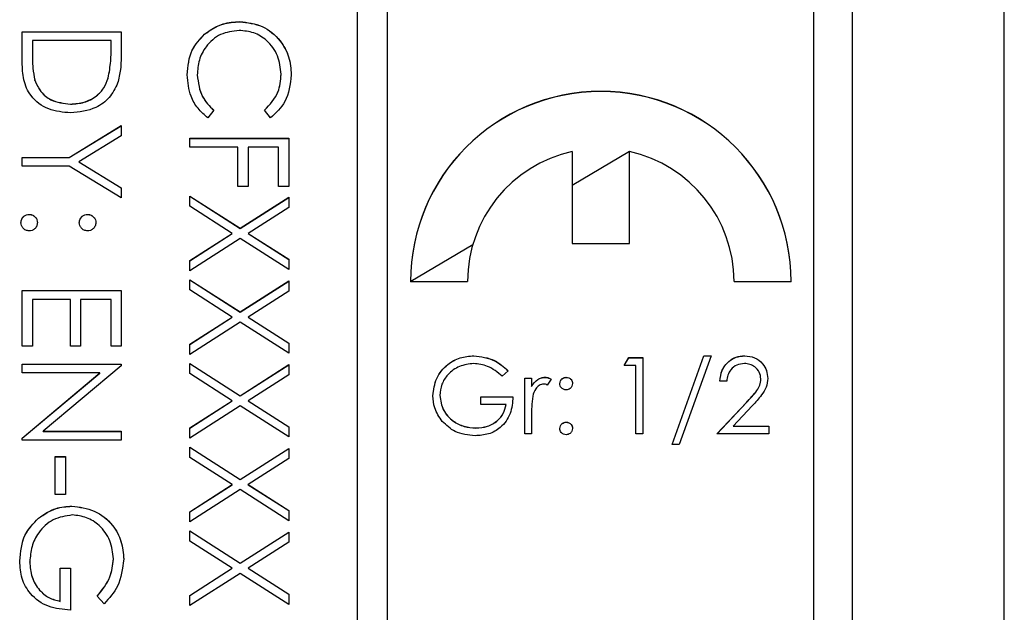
# Model space of a CAD drawing. Header units: millimetres. Extents: x 1371 to 1979, y 376 to 761.
# Tile 9 of 23: x 1924.42 to 1937.35, y 582.65 to 590.44. Entities that reach past the tile are written whole.
import ezdxf

# ---------------------------------------------------------------- set-up
doc = ezdxf.new("R2010")
doc.units = ezdxf.units.MM

msp = doc.modelspace()

# ---------------------------------------------------------------- linework, layer by layer
at = {"color": 7, "linetype": 'Continuous', "lineweight": 25}
for p, q in [((1935.349, 614.078), (1935.349, 573.449)), ((1937.349, 569.1), (1937.349, 614.078)), ((1928.849, 614.044), (1928.849, 574.049)), ((1929.249, 574.049), (1929.249, 614.044)), ((1934.849, 576.049), (1934.849, 612.044)), ((1927.307, 590.412), (1927.307, 590.414)), ((1924.449, 590.28), (1925.749, 590.28)), ((1924.449, 589.877), (1924.449, 590.28)), ((1924.449, 590.279), (1925.749, 590.279)), ((1925.749, 590.28), (1925.749, 590.018)), ((1924.583, 590.164), (1924.583, 590.014)), ((1925.616, 590.164), (1924.583, 590.164)), ((1925.616, 590.072), (1925.616, 590.164)), ((1926.843, 590.247), (1926.843, 590.249)), ((1925.616, 590.071), (1925.616, 590.072)), ((1924.583, 590.013), (1924.583, 590.014)), ((1924.616, 589.641), (1924.616, 589.643)), ((1925.579, 589.671), (1925.579, 589.673)), ((1926.749, 589.712), (1926.749, 589.713)), ((1927.849, 589.72), (1927.849, 589.721)), ((1925.083, 589.329), (1925.083, 589.33)), ((1926.966, 589.249), (1926.889, 589.147)), ((1927.711, 589.147), (1927.633, 589.249)), ((1925.067, 588.63), (1925.749, 589.047)), ((1925.067, 588.629), (1925.749, 589.045)), ((1925.749, 589.047), (1925.749, 588.914)), ((1925.749, 588.914), (1925.191, 588.572)), ((1926.649, 588.764), (1926.649, 588.88)), ((1926.649, 588.88), (1927.949, 588.88)), ((1926.649, 588.879), (1927.949, 588.879)), ((1927.949, 588.88), (1927.949, 588.247)), ((1927.283, 588.764), (1926.649, 588.764)), ((1927.283, 588.247), (1927.283, 588.764)), ((1927.416, 588.764), (1927.416, 588.247)), ((1927.816, 588.764), (1927.416, 588.764)), ((1927.816, 588.247), (1927.816, 588.764)), ((1924.449, 588.63), (1925.067, 588.63)), ((1924.449, 588.514), (1924.449, 588.63)), ((1924.449, 588.629), (1925.067, 588.629)), ((1925.067, 588.629), (1925.067, 588.63)), ((1931.674, 588.706), (1931.674, 587.497)), ((1932.424, 588.705), (1931.674, 588.259)), ((1932.424, 587.497), (1932.424, 588.706)), ((1925.067, 588.514), (1924.449, 588.514)), ((1925.749, 588.097), (1925.067, 588.514)), ((1925.191, 588.572), (1925.749, 588.231)), ((1925.191, 588.57), (1925.191, 588.572)), ((1925.191, 588.57), (1925.749, 588.229)), ((1925.749, 588.231), (1925.749, 588.097)), ((1927.416, 588.247), (1927.283, 588.247)), ((1927.949, 588.247), (1927.816, 588.247)), ((1926.649, 588.122), (1927.312, 587.698)), ((1926.649, 587.988), (1926.649, 588.122)), ((1926.649, 588.121), (1927.312, 587.696)), ((1927.312, 587.698), (1927.949, 588.106)), ((1927.312, 587.696), (1927.949, 588.104)), ((1927.949, 588.106), (1927.949, 587.971)), ((1927.207, 587.631), (1926.649, 587.988)), ((1927.949, 587.971), (1927.417, 587.631)), ((1924.541, 587.879), (1924.541, 587.881)), ((1925.308, 587.879), (1925.308, 587.881)), ((1927.312, 587.696), (1927.312, 587.698)), ((1926.649, 587.274), (1927.207, 587.631)), ((1926.649, 587.272), (1927.207, 587.629)), ((1927.312, 587.563), (1926.649, 587.139)), ((1927.207, 587.629), (1927.207, 587.631)), ((1927.949, 587.156), (1927.312, 587.563)), ((1927.417, 587.631), (1927.949, 587.29)), ((1927.417, 587.629), (1927.417, 587.631)), ((1927.417, 587.629), (1927.949, 587.289)), ((1931.674, 587.497), (1932.424, 587.497)), ((1926.649, 587.139), (1926.649, 587.274)), ((1927.949, 587.29), (1927.949, 587.156)), ((1926.649, 587.022), (1927.312, 586.598)), ((1926.649, 586.888), (1926.649, 587.022)), ((1926.649, 587.021), (1927.312, 586.596)), ((1927.312, 586.598), (1927.949, 587.006)), ((1927.312, 586.596), (1927.949, 587.004)), ((1927.949, 587.006), (1927.949, 586.871)), ((1929.549, 586.997), (1930.299, 586.997)), ((1933.799, 586.997), (1934.549, 586.997)), ((1924.449, 586.147), (1924.449, 586.881)), ((1924.449, 586.881), (1925.749, 586.881)), ((1924.449, 586.879), (1925.749, 586.879)), ((1925.749, 586.881), (1925.749, 586.147)), ((1927.207, 586.531), (1926.649, 586.888)), ((1927.949, 586.871), (1927.417, 586.531)), ((1924.583, 586.764), (1924.583, 586.147)), ((1925.083, 586.764), (1924.583, 586.764)), ((1925.083, 586.147), (1925.083, 586.764)), ((1925.216, 586.764), (1925.216, 586.147)), ((1925.616, 586.764), (1925.216, 586.764)), ((1925.616, 586.147), (1925.616, 586.764)), ((1926.649, 586.174), (1927.207, 586.531)), ((1926.649, 586.172), (1927.207, 586.529)), ((1927.207, 586.529), (1927.207, 586.531)), ((1927.312, 586.596), (1927.312, 586.598)), ((1927.417, 586.531), (1927.949, 586.19)), ((1927.417, 586.529), (1927.417, 586.531)), ((1927.417, 586.529), (1927.949, 586.189)), ((1927.312, 586.463), (1926.649, 586.039)), ((1927.949, 586.056), (1927.312, 586.463)), ((1924.583, 586.147), (1924.449, 586.147)), ((1925.216, 586.147), (1925.083, 586.147)), ((1925.749, 586.147), (1925.616, 586.147)), ((1926.649, 586.039), (1926.649, 586.174)), ((1927.949, 586.19), (1927.949, 586.056)), ((1930.382, 586.022), (1930.382, 586.023)), ((1932.985, 584.857), (1933.403, 586.023)), ((1932.986, 584.857), (1933.403, 586.022)), ((1933.498, 586.023), (1933.08, 584.857)), ((1933.403, 586.023), (1933.498, 586.023)), ((1933.403, 586.022), (1933.403, 586.023)), ((1933.403, 586.022), (1933.497, 586.022)), ((1933.939, 586.022), (1933.939, 586.023)), ((1924.449, 585.914), (1925.749, 585.914)), ((1924.449, 585.798), (1924.449, 585.914)), ((1924.449, 585.913), (1925.749, 585.913)), ((1925.749, 585.89), (1924.726, 585.031)), ((1925.749, 585.914), (1925.749, 585.89)), ((1926.649, 585.923), (1927.312, 585.498)), ((1926.649, 585.788), (1926.649, 585.923)), ((1926.649, 585.921), (1927.312, 585.496)), ((1927.312, 585.498), (1927.949, 585.906)), ((1927.312, 585.496), (1927.949, 585.904)), ((1927.949, 585.906), (1927.949, 585.771)), ((1932.357, 585.895), (1932.416, 585.998)), ((1932.511, 585.895), (1932.357, 585.895)), ((1932.358, 585.895), (1932.416, 585.996)), ((1932.416, 585.998), (1932.6, 585.998)), ((1932.416, 585.996), (1932.416, 585.998)), ((1932.416, 585.996), (1932.6, 585.996)), ((1932.511, 584.998), (1932.511, 585.895)), ((1932.6, 585.998), (1932.6, 584.998)), ((1925.47, 585.798), (1924.449, 585.798)), ((1924.449, 584.941), (1925.47, 585.798)), ((1924.449, 584.939), (1925.47, 585.796)), ((1925.47, 585.796), (1925.47, 585.798)), ((1927.207, 585.431), (1926.649, 585.788)), ((1927.949, 585.771), (1927.417, 585.431)), ((1930.831, 585.827), (1930.754, 585.754)), ((1931.049, 585.728), (1931.139, 585.728)), ((1931.049, 584.998), (1931.049, 585.728)), ((1931.049, 585.727), (1931.139, 585.727)), ((1931.139, 585.728), (1931.139, 585.621)), ((1931.317, 585.739), (1931.317, 585.741)), ((1931.395, 585.716), (1931.346, 585.638)), ((1931.594, 585.739), (1931.594, 585.741)), ((1933.703, 585.69), (1933.613, 585.69)), ((1934.152, 585.716), (1934.152, 585.718)), ((1927.312, 585.496), (1927.312, 585.498)), ((1929.934, 585.5), (1929.934, 585.502)), ((1931.139, 585.619), (1931.139, 585.621)), ((1926.649, 585.074), (1927.207, 585.431)), ((1926.649, 585.072), (1927.207, 585.429)), ((1927.312, 585.363), (1926.649, 584.939)), ((1927.207, 585.429), (1927.207, 585.431)), ((1927.949, 584.956), (1927.312, 585.363)), ((1927.417, 585.431), (1927.949, 585.091)), ((1927.417, 585.429), (1927.417, 585.431)), ((1927.417, 585.429), (1927.949, 585.089)), ((1930.472, 585.485), (1930.895, 585.485)), ((1930.472, 585.382), (1930.472, 585.485)), ((1930.472, 585.483), (1930.895, 585.483)), ((1930.806, 585.382), (1930.472, 585.382)), ((1930.806, 585.381), (1930.806, 585.382)), ((1933.575, 584.998), (1933.963, 585.411)), ((1933.576, 584.998), (1933.963, 585.41)), ((1934.039, 585.367), (1933.789, 585.1)), ((1933.963, 585.41), (1933.963, 585.411)), ((1931.139, 585.243), (1931.139, 584.998)), ((1931.594, 585.15), (1931.594, 585.151)), ((1924.726, 585.031), (1925.749, 585.031)), ((1924.726, 585.029), (1924.726, 585.031)), ((1924.726, 585.029), (1925.749, 585.029)), ((1925.749, 585.031), (1925.749, 584.914)), ((1926.649, 584.939), (1926.649, 585.074)), ((1927.949, 585.091), (1927.949, 584.956)), ((1930.408, 585.073), (1930.408, 585.075)), ((1931.139, 584.998), (1931.049, 584.998)), ((1932.6, 584.998), (1932.511, 584.998)), ((1934.254, 584.998), (1933.575, 584.998)), ((1933.789, 585.1), (1934.254, 585.1)), ((1933.789, 585.099), (1933.789, 585.1)), ((1933.789, 585.099), (1934.254, 585.099)), ((1934.254, 585.1), (1934.254, 584.998)), ((1924.449, 584.914), (1924.449, 584.941)), ((1925.749, 584.914), (1924.449, 584.914)), ((1933.08, 584.857), (1932.985, 584.857)), ((1926.649, 584.823), (1927.312, 584.398)), ((1926.649, 584.688), (1926.649, 584.823)), ((1926.649, 584.821), (1927.312, 584.397)), ((1927.312, 584.398), (1927.949, 584.806)), ((1927.312, 584.397), (1927.949, 584.804)), ((1927.949, 584.806), (1927.949, 584.671)), ((1924.883, 584.198), (1924.883, 584.698)), ((1924.883, 584.698), (1925.016, 584.698)), ((1924.883, 584.696), (1925.016, 584.696)), ((1925.016, 584.698), (1925.016, 584.198)), ((1927.207, 584.331), (1926.649, 584.688)), ((1927.949, 584.671), (1927.417, 584.331)), ((1926.649, 583.974), (1927.207, 584.331)), ((1926.649, 583.972), (1927.207, 584.329)), ((1927.207, 584.329), (1927.207, 584.331)), ((1927.312, 584.397), (1927.312, 584.398)), ((1927.417, 584.331), (1927.949, 583.991)), ((1927.417, 584.329), (1927.417, 584.331)), ((1927.417, 584.329), (1927.949, 583.989)), ((1927.312, 584.264), (1926.649, 583.839)), ((1927.949, 583.856), (1927.312, 584.264)), ((1925.016, 584.198), (1924.883, 584.198)), ((1925.1, 584.046), (1925.1, 584.048)), ((1926.649, 583.839), (1926.649, 583.974)), ((1927.949, 583.991), (1927.949, 583.856)), ((1924.662, 583.887), (1924.662, 583.888)), ((1926.649, 583.723), (1927.312, 583.298)), ((1926.649, 583.588), (1926.649, 583.723)), ((1926.649, 583.721), (1927.312, 583.297)), ((1927.312, 583.298), (1927.949, 583.706)), ((1927.312, 583.297), (1927.949, 583.705)), ((1927.949, 583.706), (1927.949, 583.572)), ((1927.207, 583.231), (1926.649, 583.588)), ((1927.949, 583.572), (1927.417, 583.231)), ((1924.549, 583.313), (1924.549, 583.315)), ((1925.649, 583.351), (1925.649, 583.353)), ((1927.312, 583.297), (1927.312, 583.298)), ((1924.949, 583.231), (1925.083, 583.231)), ((1924.949, 582.798), (1924.949, 583.231)), ((1924.949, 583.23), (1925.083, 583.23)), ((1925.083, 583.231), (1925.083, 582.681)), ((1926.649, 582.874), (1927.207, 583.231)), ((1926.649, 582.873), (1927.207, 583.23)), ((1927.207, 583.23), (1927.207, 583.231)), ((1927.417, 583.231), (1927.949, 582.891)), ((1927.417, 583.23), (1927.417, 583.231)), ((1927.417, 583.23), (1927.949, 582.889)), ((1927.312, 583.164), (1926.649, 582.74)), ((1927.949, 582.756), (1927.312, 583.164)), ((1924.949, 582.796), (1924.949, 582.798)), ((1925.527, 582.765), (1925.433, 582.865)), ((1926.649, 582.74), (1926.649, 582.874)), ((1927.949, 582.891), (1927.949, 582.756))]:
    msp.add_line(p, q, dxfattribs=at)
at = {"color": 8, "linetype": 'Continuous', "lineweight": 25}
msp.add_line((1930.368, 587.482), (1929.552, 586.997), dxfattribs=at)
at = {"color": 7, "linetype": 'Continuous', "lineweight": 25}
for centre, radius, start, end in [((1932.049, 586.997), 2.5, 0.0062, 179.9938), ((1932.049, 586.995), 2.5, 0.0062, 179.9938), ((1932.049, 586.997), 1.75, 102.3688, 179.9972), ((1932.049, 586.997), 1.75, 0.0028, 77.6312)]:
    msp.add_arc(centre, radius, start, end, dxfattribs=at)
for points, knots in [([(1926.843, 590.249), (1926.922, 590.303), (1927.063, 590.399), (1927.232, 590.409), (1927.307, 590.414)], [0, 0, 0, 0, 0.559029, 1, 1, 1, 1]), ([(1926.843, 590.247), (1926.922, 590.301), (1927.063, 590.397), (1927.232, 590.407), (1927.307, 590.412)], [0, 0, 0, 0, 0.559029, 1, 1, 1, 1]), ([(1927.307, 590.414), (1927.409, 590.402), (1927.612, 590.378), (1927.836, 590.186), (1927.965, 589.954), (1927.977, 589.794), (1927.983, 589.714)], [0, 0, 0, 0, 0.279512, 0.55908, 0.779374, 1, 1, 1, 1]), ([(1927.307, 590.412), (1927.409, 590.4), (1927.612, 590.376), (1927.836, 590.184), (1927.965, 589.953), (1927.977, 589.793), (1927.983, 589.713)], [0, 0, 0, 0, 0.279512, 0.55908, 0.779374, 1, 1, 1, 1]), ([(1927.298, 590.297), (1927.214, 590.287), (1927.046, 590.267), (1926.864, 590.104), (1926.763, 589.911), (1926.754, 589.779), (1926.749, 589.713)], [0, 0, 0, 0, 0.279434, 0.558921, 0.779283, 1, 1, 1, 1]), ([(1927.849, 589.721), (1927.84, 589.804), (1927.821, 589.97), (1927.68, 590.164), (1927.494, 590.279), (1927.363, 590.291), (1927.298, 590.297)], [0, 0, 0, 0, 0.279856, 0.559519, 0.779686, 1, 1, 1, 1]), ([(1926.616, 589.713), (1926.626, 589.828), (1926.643, 590.033), (1926.782, 590.183), (1926.843, 590.249)], [0, 0, 0, 0, 0.5598036, 1, 1, 1, 1]), ([(1926.616, 589.711), (1926.626, 589.826), (1926.643, 590.031), (1926.782, 590.181), (1926.843, 590.247)], [0, 0, 0, 0, 0.5598036, 1, 1, 1, 1]), ([(1925.579, 589.673), (1925.592, 589.747), (1925.616, 589.879), (1925.616, 590.013), (1925.616, 590.072)], [0, 0, 0, 0, 0.559542, 1, 1, 1, 1]), ([(1925.579, 589.671), (1925.592, 589.745), (1925.616, 589.877), (1925.616, 590.011), (1925.616, 590.071)], [0, 0, 0, 0, 0.5595421, 1, 1, 1, 1]), ([(1924.583, 590.014), (1924.582, 589.944), (1924.582, 589.819), (1924.605, 589.697), (1924.616, 589.643)], [0, 0, 0, 0, 0.5604262, 1, 1, 1, 1]), ([(1924.583, 590.013), (1924.582, 589.943), (1924.582, 589.818), (1924.605, 589.695), (1924.616, 589.641)], [0, 0, 0, 0, 0.560426, 1, 1, 1, 1]), ([(1925.749, 590.018), (1925.749, 589.94), (1925.749, 589.8), (1925.717, 589.665), (1925.702, 589.605)], [0, 0, 0, 0, 0.560445, 1, 1, 1, 1]), ([(1925.083, 589.214), (1924.985, 589.223), (1924.79, 589.242), (1924.558, 589.411), (1924.456, 589.647), (1924.452, 589.801), (1924.449, 589.877)], [0, 0, 0, 0, 0.280124, 0.559248, 0.778837, 1, 1, 1, 1]), ([(1924.616, 589.643), (1924.638, 589.591), (1924.684, 589.487), (1924.848, 589.356), (1924.994, 589.34), (1925.083, 589.33)], [0, 0, 0, 0, 0.280536, 0.561015, 1, 1, 1, 1]), ([(1924.616, 589.641), (1924.638, 589.589), (1924.684, 589.486), (1924.848, 589.355), (1924.994, 589.339), (1925.083, 589.329)], [0, 0, 0, 0, 0.2805364, 0.5610151, 1, 1, 1, 1]), ([(1925.083, 589.33), (1925.144, 589.335), (1925.265, 589.343), (1925.419, 589.424), (1925.528, 589.539), (1925.562, 589.628), (1925.579, 589.673)], [0, 0, 0, 0, 0.280178, 0.559765, 0.779797, 1, 1, 1, 1]), ([(1925.083, 589.329), (1925.144, 589.333), (1925.265, 589.341), (1925.419, 589.422), (1925.528, 589.537), (1925.562, 589.626), (1925.579, 589.671)], [0, 0, 0, 0, 0.2801784, 0.5597646, 0.7797967, 1, 1, 1, 1]), ([(1926.889, 589.147), (1926.843, 589.187), (1926.751, 589.267), (1926.64, 589.46), (1926.625, 589.617), (1926.616, 589.713)], [0, 0, 0, 0, 0.28041, 0.560795, 1, 1, 1, 1]), ([(1926.749, 589.713), (1926.761, 589.613), (1926.783, 589.433), (1926.91, 589.305), (1926.966, 589.249)], [0, 0, 0, 0, 0.558772, 1, 1, 1, 1]), ([(1926.749, 589.712), (1926.761, 589.611), (1926.783, 589.431), (1926.91, 589.304), (1926.966, 589.248)], [0, 0, 0, 0, 0.558772, 1, 1, 1, 1]), ([(1927.633, 589.249), (1927.703, 589.324), (1927.828, 589.459), (1927.843, 589.641), (1927.849, 589.721)], [0, 0, 0, 0, 0.558427, 1, 1, 1, 1]), ([(1927.633, 589.248), (1927.703, 589.323), (1927.828, 589.458), (1927.843, 589.639), (1927.849, 589.72)], [0, 0, 0, 0, 0.558427, 1, 1, 1, 1]), ([(1927.983, 589.714), (1927.969, 589.589), (1927.944, 589.366), (1927.782, 589.214), (1927.711, 589.147)], [0, 0, 0, 0, 0.559517, 1, 1, 1, 1]), ([(1925.702, 589.605), (1925.67, 589.539), (1925.606, 589.407), (1925.387, 589.246), (1925.198, 589.226), (1925.083, 589.214)], [0, 0, 0, 0, 0.280264, 0.560715, 1, 1, 1, 1]), ([(1924.433, 587.772), (1924.435, 587.788), (1924.438, 587.82), (1924.468, 587.855), (1924.503, 587.877), (1924.528, 587.879), (1924.541, 587.881)], [0, 0, 0, 0, 0.279581, 0.559143, 0.779575, 1, 1, 1, 1]), ([(1924.433, 587.771), (1924.435, 587.787), (1924.438, 587.818), (1924.468, 587.854), (1924.503, 587.875), (1924.528, 587.878), (1924.541, 587.879)], [0, 0, 0, 0, 0.279581, 0.559143, 0.779575, 1, 1, 1, 1]), ([(1924.541, 587.881), (1924.557, 587.879), (1924.589, 587.875), (1924.624, 587.845), (1924.646, 587.81), (1924.648, 587.785), (1924.649, 587.772)], [0, 0, 0, 0, 0.279576, 0.559284, 0.779552, 1, 1, 1, 1]), ([(1924.541, 587.879), (1924.557, 587.877), (1924.589, 587.873), (1924.624, 587.844), (1924.646, 587.808), (1924.648, 587.783), (1924.649, 587.771)], [0, 0, 0, 0, 0.279576, 0.559284, 0.779552, 1, 1, 1, 1]), ([(1925.199, 587.772), (1925.201, 587.788), (1925.205, 587.82), (1925.234, 587.856), (1925.27, 587.877), (1925.295, 587.879), (1925.308, 587.881)], [0, 0, 0, 0, 0.279647, 0.559299, 0.779615, 1, 1, 1, 1]), ([(1925.199, 587.771), (1925.201, 587.787), (1925.205, 587.819), (1925.234, 587.854), (1925.27, 587.876), (1925.295, 587.878), (1925.308, 587.879)], [0, 0, 0, 0, 0.2796468, 0.5592988, 0.7796148, 1, 1, 1, 1]), ([(1925.308, 587.881), (1925.323, 587.879), (1925.355, 587.875), (1925.391, 587.845), (1925.412, 587.81), (1925.415, 587.785), (1925.416, 587.772)], [0, 0, 0, 0, 0.2795852, 0.5594544, 0.7796968, 1, 1, 1, 1]), ([(1925.308, 587.879), (1925.323, 587.877), (1925.355, 587.873), (1925.391, 587.844), (1925.412, 587.808), (1925.415, 587.783), (1925.416, 587.771)], [0, 0, 0, 0, 0.279585, 0.559454, 0.779697, 1, 1, 1, 1]), ([(1924.541, 587.664), (1924.525, 587.666), (1924.493, 587.67), (1924.458, 587.699), (1924.436, 587.735), (1924.434, 587.76), (1924.433, 587.772)], [0, 0, 0, 0, 0.279469, 0.559358, 0.779674, 1, 1, 1, 1]), ([(1924.649, 587.772), (1924.647, 587.756), (1924.644, 587.724), (1924.614, 587.689), (1924.579, 587.667), (1924.553, 587.665), (1924.541, 587.664)], [0, 0, 0, 0, 0.279602, 0.559212, 0.779475, 1, 1, 1, 1]), ([(1925.308, 587.664), (1925.292, 587.666), (1925.259, 587.669), (1925.224, 587.699), (1925.202, 587.735), (1925.2, 587.76), (1925.199, 587.772)], [0, 0, 0, 0, 0.279517, 0.559326, 0.779544, 1, 1, 1, 1]), ([(1925.416, 587.772), (1925.414, 587.756), (1925.41, 587.724), (1925.381, 587.689), (1925.345, 587.667), (1925.32, 587.665), (1925.308, 587.664)], [0, 0, 0, 0, 0.279602, 0.559212, 0.779475, 1, 1, 1, 1]), ([(1929.844, 585.498), (1929.854, 585.576), (1929.874, 585.733), (1930.018, 585.909), (1930.197, 586.008), (1930.32, 586.018), (1930.382, 586.023)], [0, 0, 0, 0, 0.279585, 0.559075, 0.779415, 1, 1, 1, 1]), ([(1929.844, 585.496), (1929.854, 585.575), (1929.874, 585.731), (1930.018, 585.907), (1930.197, 586.007), (1930.32, 586.017), (1930.382, 586.022)], [0, 0, 0, 0, 0.279585, 0.559075, 0.779415, 1, 1, 1, 1]), ([(1930.382, 586.023), (1930.477, 586.011), (1930.647, 585.99), (1930.775, 585.877), (1930.831, 585.827)], [0, 0, 0, 0, 0.558579, 1, 1, 1, 1]), ([(1930.382, 586.022), (1930.477, 586.01), (1930.647, 585.988), (1930.775, 585.875), (1930.831, 585.825)], [0, 0, 0, 0, 0.558579, 1, 1, 1, 1]), ([(1933.613, 585.69), (1933.619, 585.738), (1933.631, 585.836), (1933.716, 585.947), (1933.825, 586.013), (1933.901, 586.02), (1933.939, 586.023)], [0, 0, 0, 0, 0.280029, 0.559515, 0.779668, 1, 1, 1, 1]), ([(1933.613, 585.688), (1933.619, 585.737), (1933.631, 585.834), (1933.716, 585.945), (1933.825, 586.012), (1933.901, 586.018), (1933.939, 586.022)], [0, 0, 0, 0, 0.280029, 0.559515, 0.779668, 1, 1, 1, 1]), ([(1933.939, 586.023), (1933.984, 586.019), (1934.073, 586.01), (1934.172, 585.929), (1934.232, 585.83), (1934.238, 585.761), (1934.242, 585.726)], [0, 0, 0, 0, 0.279891, 0.559188, 0.779573, 1, 1, 1, 1]), ([(1933.939, 586.022), (1933.984, 586.017), (1934.073, 586.009), (1934.172, 585.928), (1934.232, 585.829), (1934.238, 585.759), (1934.242, 585.724)], [0, 0, 0, 0, 0.279891, 0.559188, 0.779573, 1, 1, 1, 1]), ([(1930.379, 585.921), (1930.316, 585.913), (1930.189, 585.897), (1930.041, 585.791), (1929.951, 585.651), (1929.939, 585.552), (1929.934, 585.502)], [0, 0, 0, 0, 0.279854, 0.559567, 0.779843, 1, 1, 1, 1]), ([(1930.754, 585.754), (1930.693, 585.805), (1930.582, 585.896), (1930.441, 585.913), (1930.379, 585.921)], [0, 0, 0, 0, 0.55981, 1, 1, 1, 1]), ([(1933.935, 585.921), (1933.901, 585.917), (1933.832, 585.91), (1933.755, 585.848), (1933.714, 585.77), (1933.707, 585.716), (1933.703, 585.69)], [0, 0, 0, 0, 0.279693, 0.55878, 0.779138, 1, 1, 1, 1]), ([(1934.152, 585.718), (1934.148, 585.749), (1934.139, 585.811), (1934.078, 585.876), (1934.008, 585.915), (1933.959, 585.919), (1933.935, 585.921)], [0, 0, 0, 0, 0.279126, 0.558978, 0.77935, 1, 1, 1, 1]), ([(1931.139, 585.621), (1931.164, 585.655), (1931.199, 585.703), (1931.268, 585.737), (1931.301, 585.74), (1931.317, 585.741)], [0, 0, 0, 0, 0.558841, 0.779474, 1, 1, 1, 1]), ([(1931.139, 585.619), (1931.164, 585.654), (1931.199, 585.702), (1931.268, 585.735), (1931.301, 585.738), (1931.317, 585.739)], [0, 0, 0, 0, 0.558841, 0.779474, 1, 1, 1, 1]), ([(1931.3, 585.651), (1931.279, 585.647), (1931.237, 585.638), (1931.182, 585.579), (1931.165, 585.526), (1931.155, 585.494)], [0, 0, 0, 0, 0.278435, 0.558783, 1, 1, 1, 1]), ([(1931.346, 585.638), (1931.338, 585.642), (1931.323, 585.649), (1931.307, 585.651), (1931.3, 585.651)], [0, 0, 0, 0, 0.560396, 1, 1, 1, 1]), ([(1931.317, 585.741), (1931.333, 585.739), (1931.36, 585.736), (1931.385, 585.722), (1931.395, 585.716)], [0, 0, 0, 0, 0.559243, 1, 1, 1, 1]), ([(1931.317, 585.739), (1931.333, 585.738), (1931.36, 585.734), (1931.385, 585.721), (1931.395, 585.714)], [0, 0, 0, 0, 0.559243, 1, 1, 1, 1]), ([(1931.511, 585.658), (1931.512, 585.67), (1931.515, 585.695), (1931.538, 585.722), (1931.565, 585.738), (1931.584, 585.74), (1931.594, 585.741)], [0, 0, 0, 0, 0.279539, 0.559327, 0.779689, 1, 1, 1, 1]), ([(1931.511, 585.656), (1931.512, 585.668), (1931.515, 585.693), (1931.538, 585.72), (1931.565, 585.737), (1931.584, 585.739), (1931.594, 585.739)], [0, 0, 0, 0, 0.279539, 0.559327, 0.779689, 1, 1, 1, 1]), ([(1931.594, 585.574), (1931.582, 585.576), (1931.557, 585.579), (1931.53, 585.602), (1931.513, 585.629), (1931.512, 585.648), (1931.511, 585.658)], [0, 0, 0, 0, 0.279647, 0.559299, 0.779615, 1, 1, 1, 1]), ([(1931.594, 585.741), (1931.606, 585.74), (1931.631, 585.737), (1931.658, 585.714), (1931.675, 585.687), (1931.677, 585.668), (1931.677, 585.658)], [0, 0, 0, 0, 0.279602, 0.559212, 0.779475, 1, 1, 1, 1]), ([(1931.594, 585.739), (1931.606, 585.738), (1931.631, 585.735), (1931.658, 585.712), (1931.675, 585.685), (1931.677, 585.666), (1931.677, 585.656)], [0, 0, 0, 0, 0.279602, 0.559212, 0.779475, 1, 1, 1, 1]), ([(1931.677, 585.658), (1931.676, 585.645), (1931.673, 585.621), (1931.65, 585.594), (1931.623, 585.577), (1931.604, 585.575), (1931.594, 585.574)], [0, 0, 0, 0, 0.279517, 0.559326, 0.779544, 1, 1, 1, 1]), ([(1933.963, 585.411), (1934.011, 585.461), (1934.077, 585.53), (1934.144, 585.636), (1934.149, 585.691), (1934.152, 585.718)], [0, 0, 0, 0, 0.5607172, 0.7805321, 1, 1, 1, 1]), ([(1933.963, 585.41), (1934.011, 585.459), (1934.077, 585.528), (1934.144, 585.635), (1934.149, 585.689), (1934.152, 585.716)], [0, 0, 0, 0, 0.560717, 0.780532, 1, 1, 1, 1]), ([(1934.242, 585.726), (1934.237, 585.686), (1934.229, 585.607), (1934.149, 585.487), (1934.081, 585.413), (1934.039, 585.367)], [0, 0, 0, 0, 0.2792913, 0.5591576, 1, 1, 1, 1]), ([(1929.967, 585.161), (1929.927, 585.218), (1929.857, 585.32), (1929.848, 585.444), (1929.844, 585.498)], [0, 0, 0, 0, 0.5593165, 1, 1, 1, 1]), ([(1929.934, 585.502), (1929.944, 585.436), (1929.965, 585.304), (1930.097, 585.164), (1930.251, 585.087), (1930.356, 585.079), (1930.408, 585.075)], [0, 0, 0, 0, 0.279051, 0.558582, 0.779235, 1, 1, 1, 1]), ([(1929.934, 585.5), (1929.944, 585.434), (1929.965, 585.302), (1930.097, 585.162), (1930.251, 585.085), (1930.356, 585.077), (1930.408, 585.073)], [0, 0, 0, 0, 0.279051, 0.558582, 0.779235, 1, 1, 1, 1]), ([(1931.155, 585.494), (1931.149, 585.447), (1931.139, 585.364), (1931.139, 585.28), (1931.139, 585.243)], [0, 0, 0, 0, 0.559637, 1, 1, 1, 1]), ([(1930.895, 585.485), (1930.889, 585.409), (1930.877, 585.259), (1930.75, 585.08), (1930.578, 584.984), (1930.459, 584.976), (1930.4, 584.972)], [0, 0, 0, 0, 0.280351, 0.559367, 0.779371, 1, 1, 1, 1]), ([(1930.408, 585.075), (1930.459, 585.078), (1930.562, 585.086), (1930.689, 585.161), (1930.777, 585.263), (1930.796, 585.343), (1930.806, 585.382)], [0, 0, 0, 0, 0.280258, 0.55994, 0.779939, 1, 1, 1, 1]), ([(1930.408, 585.073), (1930.459, 585.077), (1930.562, 585.085), (1930.689, 585.159), (1930.777, 585.262), (1930.796, 585.341), (1930.806, 585.381)], [0, 0, 0, 0, 0.280258, 0.55994, 0.779939, 1, 1, 1, 1]), ([(1930.4, 584.972), (1930.307, 584.981), (1930.14, 584.996), (1930.02, 585.111), (1929.967, 585.161)], [0, 0, 0, 0, 0.5596174, 1, 1, 1, 1]), ([(1931.511, 585.068), (1931.512, 585.08), (1931.515, 585.105), (1931.538, 585.132), (1931.565, 585.149), (1931.584, 585.151), (1931.594, 585.151)], [0, 0, 0, 0, 0.279576, 0.559284, 0.779552, 1, 1, 1, 1]), ([(1931.511, 585.067), (1931.512, 585.079), (1931.515, 585.103), (1931.538, 585.131), (1931.565, 585.147), (1931.584, 585.149), (1931.594, 585.15)], [0, 0, 0, 0, 0.279576, 0.559284, 0.779552, 1, 1, 1, 1]), ([(1931.594, 585.151), (1931.606, 585.15), (1931.631, 585.147), (1931.658, 585.124), (1931.675, 585.097), (1931.677, 585.078), (1931.677, 585.068)], [0, 0, 0, 0, 0.279602, 0.559212, 0.779475, 1, 1, 1, 1]), ([(1931.594, 585.15), (1931.606, 585.148), (1931.631, 585.146), (1931.658, 585.123), (1931.675, 585.096), (1931.677, 585.076), (1931.677, 585.067)], [0, 0, 0, 0, 0.279602, 0.559212, 0.779475, 1, 1, 1, 1]), ([(1931.594, 584.985), (1931.582, 584.986), (1931.557, 584.989), (1931.53, 585.012), (1931.513, 585.039), (1931.512, 585.059), (1931.511, 585.068)], [0, 0, 0, 0, 0.279628, 0.559268, 0.779583, 1, 1, 1, 1]), ([(1931.677, 585.068), (1931.676, 585.056), (1931.673, 585.031), (1931.65, 585.004), (1931.623, 584.987), (1931.604, 584.986), (1931.594, 584.985)], [0, 0, 0, 0, 0.279515, 0.559486, 0.779684, 1, 1, 1, 1]), ([(1924.662, 583.888), (1924.736, 583.94), (1924.869, 584.031), (1925.029, 584.043), (1925.1, 584.048)], [0, 0, 0, 0, 0.559317, 1, 1, 1, 1]), ([(1924.662, 583.887), (1924.736, 583.938), (1924.869, 584.03), (1925.029, 584.041), (1925.1, 584.046)], [0, 0, 0, 0, 0.559317, 1, 1, 1, 1]), ([(1925.1, 584.048), (1925.202, 584.035), (1925.405, 584.009), (1925.634, 583.822), (1925.763, 583.589), (1925.776, 583.429), (1925.783, 583.349)], [0, 0, 0, 0, 0.27959, 0.559072, 0.779411, 1, 1, 1, 1]), ([(1925.1, 584.046), (1925.202, 584.033), (1925.405, 584.008), (1925.634, 583.821), (1925.763, 583.588), (1925.776, 583.427), (1925.783, 583.347)], [0, 0, 0, 0, 0.27959, 0.559072, 0.779411, 1, 1, 1, 1]), ([(1924.416, 583.325), (1924.427, 583.447), (1924.447, 583.664), (1924.596, 583.82), (1924.662, 583.888)], [0, 0, 0, 0, 0.559617, 1, 1, 1, 1]), ([(1924.416, 583.324), (1924.427, 583.445), (1924.447, 583.662), (1924.596, 583.818), (1924.662, 583.887)], [0, 0, 0, 0, 0.559617, 1, 1, 1, 1]), ([(1925.105, 583.931), (1925.019, 583.918), (1924.847, 583.891), (1924.665, 583.719), (1924.565, 583.518), (1924.555, 583.383), (1924.549, 583.315)], [0, 0, 0, 0, 0.279061, 0.558584, 0.779236, 1, 1, 1, 1]), ([(1925.649, 583.353), (1925.639, 583.435), (1925.619, 583.599), (1925.48, 583.791), (1925.299, 583.909), (1925.17, 583.924), (1925.105, 583.931)], [0, 0, 0, 0, 0.279847, 0.559555, 0.779847, 1, 1, 1, 1]), ([(1925.083, 582.681), (1924.984, 582.689), (1924.789, 582.705), (1924.557, 582.87), (1924.432, 583.094), (1924.421, 583.248), (1924.416, 583.325)], [0, 0, 0, 0, 0.280351, 0.559367, 0.779371, 1, 1, 1, 1]), ([(1924.549, 583.315), (1924.554, 583.248), (1924.565, 583.114), (1924.661, 582.949), (1924.795, 582.835), (1924.898, 582.81), (1924.949, 582.798)], [0, 0, 0, 0, 0.280254, 0.559912, 0.779941, 1, 1, 1, 1]), ([(1924.549, 583.313), (1924.554, 583.246), (1924.565, 583.112), (1924.661, 582.948), (1924.795, 582.834), (1924.898, 582.809), (1924.949, 582.796)], [0, 0, 0, 0, 0.280254, 0.559912, 0.779941, 1, 1, 1, 1]), ([(1925.433, 582.865), (1925.499, 582.945), (1925.617, 583.089), (1925.639, 583.272), (1925.649, 583.353)], [0, 0, 0, 0, 0.55984, 1, 1, 1, 1]), ([(1925.433, 582.863), (1925.499, 582.943), (1925.617, 583.087), (1925.639, 583.27), (1925.649, 583.351)], [0, 0, 0, 0, 0.55984, 1, 1, 1, 1]), ([(1925.783, 583.349), (1925.767, 583.225), (1925.74, 583.003), (1925.592, 582.838), (1925.527, 582.765)], [0, 0, 0, 0, 0.558579, 1, 1, 1, 1])]:
    msp.add_open_spline(points, degree=3, knots=knots, dxfattribs=at)

doc.saveas('drawing.dxf')
